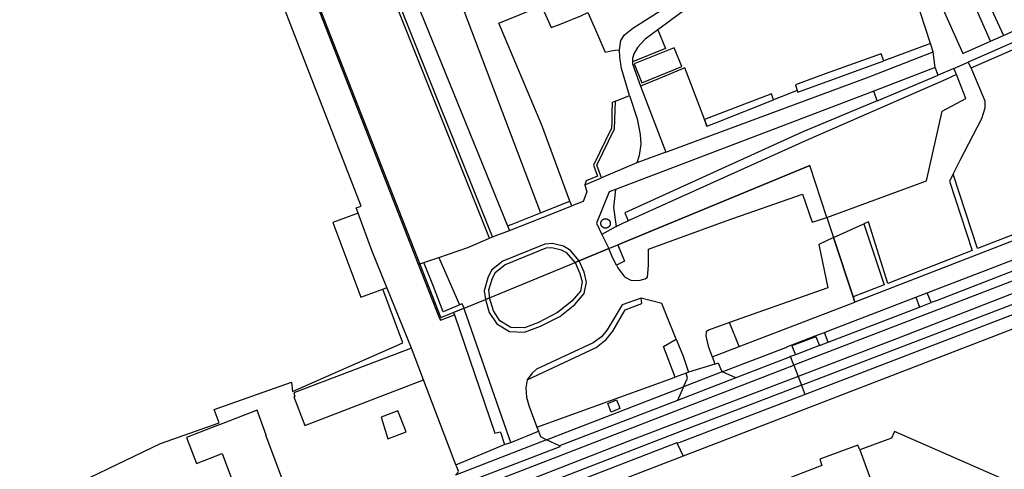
# Model space of a CAD drawing. Header units: metres. Extents: x 174423 to 175128, y 462196 to 462742.
# Tile 84 of 137: x 175055.17 to 175056.751, y 462729.224 to 462729.945. Entities that reach past the tile are written whole.
import ezdxf

# ---------------------------------------------------------------- set-up
doc = ezdxf.new("R2010")
doc.units = ezdxf.units.M
doc.layers.add('N-XX-AL-LIJN_0.20-G', color=7, linetype='Continuous', lineweight=25)

# ---------------------------------------------------------------- blocks, each defined once
blk = doc.blocks.new('Situatie')
at = {"lineweight": -3}
for p, q in [((-0.5939, 16.8602), (-0.2006, 15.8558)), ((0.585, 16.2954), (0.5231, 16.4868)), ((0.6816, 16.2994), (0.7022, 16.3085)), ((0.5924, 16.257), (0.5894, 16.282)), ((0.6225, 16.2557), (0.6455, 16.2658)), ((0.6225, 16.2557), (0.5976, 16.2448)), ((0.4995, 16.2037), (0.494, 16.219)), ((0.1602, 16.1215), (0.114, 16.1044)), ((0.0833, 15.9729), (0.3915, 16.0998)), ((0.4189, 16.0166), (0.3915, 16.0998)), ((0.0305, 16.069), (0.0574, 16.0804)), ((0.4189, 16.0166), (0.4295, 15.9846)), ((0.4189, 16.0166), (0.4295, 15.9846)), ((-0.1179, 15.9855), (-0.0907, 15.9958)), ((-0.0937, 16.0032), (-0.0907, 15.9958)), ((0.4608, 15.8895), (0.4295, 15.9846)), ((0.4295, 15.9846), (0.4608, 15.8895)), ((0.0214, 15.9474), (0.0689, 15.967)), ((0.0689, 15.967), (0.0833, 15.9729)), ((-0.2278, 15.9447), (-0.2041, 15.9527)), ((-0.1227, 15.888), (0.0149, 15.9447)), ((0.0084, 15.942), (0.0149, 15.9447)), ((0.0149, 15.9447), (0.0214, 15.9474)), ((0.0214, 15.9474), (0.0149, 15.9447)), ((-0.1227, 15.888), (0.0084, 15.942)), ((0.7747, 15.937), (0.3659, 15.7798)), ((-0.2478, 15.8074), (-0.2873, 15.9046)), ((0.3782, 15.748), (0.7873, 15.9045)), ((-0.1635, 15.8712), (-0.1292, 15.8854)), ((-0.1635, 15.8712), (-0.1292, 15.8853)), ((-0.1292, 15.8853), (-0.1227, 15.888)), ((-0.1227, 15.888), (-0.1292, 15.8853)), ((0.278, 15.8098), (0.4636, 15.881)), ((0.4631, 15.8826), (0.4608, 15.8895)), ((0.4608, 15.8895), (0.4636, 15.881)), ((0.5614, 15.8887), (0.5674, 15.873)), ((0.5674, 15.873), (0.5861, 15.8802)), ((-0.1708, 15.8682), (-0.1986, 15.8567)), ((-0.1635, 15.8712), (-0.1708, 15.8682)), ((0.4209, 15.8168), (0.5674, 15.873)), ((-0.1986, 15.8567), (-0.2006, 15.8558)), ((0.278, 15.8098), (0.2626, 15.8481)), ((0.4209, 15.8168), (0.4149, 15.8325)), ((0.4009, 15.8256), (0.4069, 15.8114)), ((0.4069, 15.8114), (0.4209, 15.8168)), ((0.2347, 15.7932), (0.278, 15.8098)), ((0.4069, 15.8114), (0.3683, 15.7966)), ((-0.5671, 15.42), (0.3659, 15.7798)), ((0.239, 15.7818), (0.197, 15.7685)), ((0.3659, 15.7798), (0.3728, 15.7619)), ((-0.1768, 15.6204), (-0.2283, 15.7564)), ((0.2726, 15.7596), (0.1793, 15.7233)), ((0.3728, 15.7619), (0.3782, 15.748)), ((0.3839, 15.7332), (0.1788, 15.6546)), ((-0.0466, 15.6808), (-0.0442, 15.6743)), ((-0.0886, 15.6562), (-0.0442, 15.6743)), ((-0.1768, 15.6204), (-0.0984, 15.6528)), ((-0.0984, 15.6528), (-0.0886, 15.6562)), ((0.1788, 15.6546), (0.1882, 15.6341))]:
    blk.add_line(p, q, dxfattribs=at)
for points in [[(-0.3043, 17.4716), (-0.7139, 17.2838), (-0.7183, 17.2812), (-0.7198, 17.279), (-0.7198, 17.2767), (-0.7165, 17.268), (-0.5689, 16.8804), (-0.5693, 16.8764), (-0.5707, 16.8744), (-0.5735, 16.8731), (-0.574, 16.8728), (-0.5779, 16.8717), (-0.5823, 16.8726), (-0.5852, 16.8748), (-0.5963, 16.8708), (-0.4958, 16.6), (-0.497, 16.596), (-0.4931, 16.5973), (-0.2369, 15.9417), (-0.2326, 15.9431), (-0.2278, 15.9447)], [(0.686, 16.8751), (0.8712, 16.465), (0.908, 16.3811), (0.6455, 16.2658)], [(-0.3336, 16.0234), (-0.3368, 16.0319), (-0.3285, 16.0348), (-0.4814, 16.4288), (-0.4861, 16.4268), (-0.4859, 16.4357), (-0.5157, 16.532), (-0.497, 16.596)], [(-0.1225, 15.9835), (-0.2766, 16.369), (-0.3075, 16.3615), (-0.3123, 16.3602), (-0.3885, 16.5472), (-0.3839, 16.5491)], [(-0.1225, 15.9835), (-0.1179, 15.9855), (-0.2736, 16.3748), (-0.3094, 16.3661), (-0.3839, 16.5491)], [(0.607, 16.5153), (0.7022, 16.3085), (0.7024, 16.3082), (0.7454, 16.3281), (0.6539, 16.5369)], [(0.4832, 16.5042), (0.4055, 16.4718), (0.3432, 16.4388), (0.2718, 16.3956), (0.1843, 16.3448), (0.1636, 16.3294), (0.1478, 16.3176), (0.1599, 16.2877), (0.1068, 16.2661), (0.1068, 16.2632), (0.1198, 16.227)], [(0.5442, 16.4878), (0.637, 16.2795), (0.6816, 16.2994), (0.5894, 16.5078)], [(0.0351, 16.4724), (-0.0426, 16.4398), (-0.0668, 16.4101), (-0.1038, 16.3975), (-0.12, 16.4058), (-0.1768, 16.3825), (-0.0405, 16.0242)], [(-0.2471, 16.381), (-0.0937, 16.0032), (-0.0863, 16.0061), (-0.0405, 16.0242)], [(0.9292, 16.3784), (1.0475, 16.1167), (0.6606, 15.9669), (0.6213, 16.0862), (0.6329, 16.1086), (0.6673, 16.1752), (0.6727, 16.1923), (0.6727, 16.2031), (0.6504, 16.2567), (0.9292, 16.3784)], [(-0.0405, 16.0242), (0.0066, 16.0427), (-0.0388, 16.1647), (-0.1076, 16.3279), (-0.0389, 16.3559), (-0.0234, 16.321), (-0.0078, 16.327), (0.0242, 16.3398), (0.0354, 16.3451), (0.0473, 16.3176), (0.0629, 16.2814), (0.0725, 16.2838), (0.0792, 16.2846), (0.0863, 16.2852), (0.0884, 16.3003), (0.0942, 16.3094), (0.1075, 16.3203), (0.1733, 16.3618), (0.1738, 16.3621)], [(0.1478, 16.3176), (0.1273, 16.3024), (0.1149, 16.2893), (0.109, 16.2789), (0.1068, 16.2713), (0.1068, 16.2661)], [(0.2264, 16.163), (0.2213, 16.1767), (0.191, 16.2568), (0.1485, 16.239), (0.1198, 16.227), (0.1602, 16.1215), (0.4865, 16.242), (0.5894, 16.282), (0.585, 16.2954), (0.5101, 16.268)], [(0.1023, 16.2123), (0.0893, 16.2557), (0.0866, 16.2738), (0.0863, 16.2852)], [(0.1219, 16.2324), (0.186, 16.2585), (0.1736, 16.2888), (0.1095, 16.2627), (0.1219, 16.2324)], [(0.5101, 16.268), (0.5057, 16.2789), (0.4161, 16.2467), (0.3683, 16.2295), (0.3714, 16.2201)], [(0.3714, 16.2201), (0.3722, 16.2178), (0.3723, 16.2175), (0.5101, 16.268)], [(0.6268, 16.2456), (0.6225, 16.2557), (0.6455, 16.2658), (0.6498, 16.2564), (0.6504, 16.2567)], [(0.4189, 16.0166), (0.5786, 16.0755), (0.6041, 16.1871), (0.6416, 16.2073), (0.6268, 16.2456), (0.6096, 16.2378), (0.3846, 16.1396), (0.0998, 16.0115)], [(0.4995, 16.2037), (0.5976, 16.2448), (0.5924, 16.257), (0.4966, 16.22), (0.494, 16.219)], [(0.114, 16.1044), (0.0574, 16.0804), (0.0495, 16.1005), (0.0782, 16.1589), (0.0796, 16.2032), (0.1023, 16.2123), (0.1144, 16.175), (0.1192, 16.1496), (0.1202, 16.1341), (0.1176, 16.1161), (0.114, 16.1044)], [(0.494, 16.219), (0.171, 16.0962), (0.0795, 16.0615), (0.0765, 16.0328), (0.0805, 16.0022)], [(0.3334, 16.2055), (0.33, 16.215), (0.2224, 16.1738), (0.2264, 16.163)], [(0.3714, 16.2201), (0.3643, 16.2173), (0.3576, 16.215), (0.3334, 16.2055)], [(0.0796, 16.2032), (0.0745, 16.2012), (0.074, 16.1833), (0.0736, 16.1703), (0.0732, 16.1601), (0.0441, 16.1007), (0.051, 16.0831), (0.0325, 16.0752), (0.0305, 16.069), (0.0338, 16.0576), (0.0275, 16.0424), (0.0094, 16.0352), (0.0066, 16.0427)], [(0.4995, 16.2037), (0.3802, 16.1537), (0.0947, 16.0242), (0.0998, 16.0115)], [(0.2264, 16.163), (0.2418, 16.169), (0.3334, 16.2055)], [(0.2347, 15.7932), (0.2361, 15.7894), (0.239, 15.7818), (0.2446, 15.7835), (0.2492, 15.7722), (0.251, 15.7691), (0.3528, 15.8085), (0.3545, 15.8092), (0.4003, 15.8269), (0.4149, 15.8325), (0.424, 15.836), (0.5614, 15.8887), (0.58, 15.8959), (0.5893, 15.8995), (1.0702, 16.0841), (1.0591, 16.1137), (1.0505, 16.1101), (1.0512, 16.1085), (0.4636, 15.881)], [(0.4189, 16.0166), (0.3915, 16.0998), (0.0833, 15.9728)], [(0.6213, 16.0862), (0.6155, 16.0749), (0.6522, 15.9636), (0.5167, 15.911), (0.5167, 15.9111), (0.4854, 16.0096), (0.478, 16.0063)], [(1.0702, 16.0841), (1.0735, 16.0854), (1.0768, 16.0866), (1.0807, 16.0764), (1.0768, 16.0749), (0.8411, 15.9853), (0.7962, 15.9683), (0.7986, 15.9631), (0.7694, 15.9507), (0.5956, 15.8838), (0.5861, 15.8802), (0.58, 15.8959)], [(0.0795, 16.0615), (0.0694, 16.0576), (0.049, 16.0078), (0.0579, 15.9896)], [(0.0833, 15.9728), (0.0942, 15.9466), (0.0811, 15.9402), (0.0832, 15.936), (0.0943, 15.9216), (0.1041, 15.9161), (0.1168, 15.9158), (0.1274, 15.9184), (0.131, 15.9212), (0.1328, 15.9395), (0.1328, 15.9658), (0.2571, 16.0111), (0.3796, 16.0541), (0.3952, 16.0092), (0.4189, 16.0166)], [(-0.2939, 15.902), (-0.2873, 15.9046), (-0.3112, 15.9636), (-0.3336, 16.0234), (-0.3739, 16.0086), (-0.3288, 15.8889), (-0.2939, 15.902)], [(-0.0907, 15.9958), (-0.0376, 16.0167), (0.0094, 16.0352)], [(0.0641, 16.0147), (0.0642, 16.0147), (0.0644, 16.0147), (0.0645, 16.0147), (0.0646, 16.0147), (0.0648, 16.0147), (0.0649, 16.0147), (0.065, 16.0146), (0.0651, 16.0146), (0.0653, 16.0146), (0.0654, 16.0146), (0.0655, 16.0145), (0.0657, 16.0145), (0.0658, 16.0145), (0.0659, 16.0144), (0.066, 16.0144), (0.0662, 16.0143), (0.0663, 16.0143), (0.0664, 16.0143), (0.0665, 16.0142), (0.0667, 16.0142), (0.0668, 16.0141), (0.0669, 16.014), (0.067, 16.014), (0.0671, 16.0139), (0.0673, 16.0139), (0.0674, 16.0138), (0.0675, 16.0137), (0.0676, 16.0137), (0.0677, 16.0136), (0.0678, 16.0135), (0.0679, 16.0135), (0.068, 16.0134), (0.0682, 16.0133), (0.0683, 16.0132), (0.0684, 16.0131), (0.0685, 16.0131), (0.0686, 16.013), (0.0687, 16.0129), (0.0688, 16.0128), (0.0689, 16.0127), (0.069, 16.0126), (0.0691, 16.0125), (0.0692, 16.0123), (0.0693, 16.0122), (0.0694, 16.0122), (0.0695, 16.0121), (0.0696, 16.0119), (0.0697, 16.0118), (0.0698, 16.0117), (0.0698, 16.0116), (0.0699, 16.0115), (0.07, 16.0114), (0.0701, 16.0113), (0.0701, 16.0112), (0.0702, 16.0111), (0.0703, 16.011), (0.0703, 16.0109), (0.0704, 16.0107), (0.0704, 16.0106), (0.0705, 16.0105), (0.0706, 16.0104), (0.0706, 16.0103), (0.0707, 16.0101), (0.0707, 16.01), (0.0708, 16.0099), (0.0708, 16.0098), (0.0709, 16.0097), (0.0709, 16.0095), (0.0709, 16.0094), (0.071, 16.0093), (0.071, 16.0091), (0.0711, 16.009), (0.0711, 16.0088), (0.0711, 16.0086), (0.0712, 16.0085), (0.0712, 16.0082), (0.0712, 16.0081), (0.0712, 16.008), (0.0712, 16.0078), (0.0713, 16.0077), (0.0713, 16.0076), (0.0713, 16.0074), (0.0713, 16.0069), (0.0713, 16.0068), (0.0712, 16.0065), (0.0712, 16.0064), (0.0712, 16.0063), (0.0712, 16.0061), (0.0712, 16.006), (0.0712, 16.0059), (0.0711, 16.0057), (0.0711, 16.0056), (0.0711, 16.0055), (0.0711, 16.0053), (0.071, 16.0052), (0.071, 16.0051), (0.0709, 16.005), (0.0709, 16.0048), (0.0709, 16.0047), (0.0708, 16.0046), (0.0708, 16.0045), (0.0707, 16.0043), (0.0707, 16.0042), (0.0706, 16.0041), (0.0706, 16.004), (0.0705, 16.0039), (0.0704, 16.0037), (0.0704, 16.0036), (0.0703, 16.0035), (0.0703, 16.0034), (0.0702, 16.0033), (0.0701, 16.0032), (0.0701, 16.0031), (0.07, 16.003), (0.0699, 16.0028), (0.0698, 16.0027), (0.0698, 16.0026), (0.0697, 16.0025), (0.0696, 16.0024), (0.0695, 16.0023), (0.0694, 16.0022), (0.0693, 16.0021), (0.0692, 16.002), (0.0691, 16.0019), (0.0691, 16.0018), (0.069, 16.0017), (0.0689, 16.0016), (0.0688, 16.0016), (0.0687, 16.0015), (0.0686, 16.0014), (0.0685, 16.0013), (0.0684, 16.0012), (0.0683, 16.0011), (0.0682, 16.0011), (0.068, 16.001), (0.0679, 16.0009), (0.0678, 16.0008), (0.0677, 16.0008), (0.0676, 16.0007), (0.0675, 16.0006), (0.0674, 16.0006), (0.0673, 16.0005), (0.0671, 16.0004), (0.067, 16.0004), (0.0669, 16.0003), (0.0668, 16.0003), (0.0667, 16.0002), (0.0665, 16.0002), (0.0664, 16.0001), (0.0663, 16.0001), (0.0662, 16), (0.066, 16), (0.0659, 15.9999), (0.0658, 15.9999), (0.0657, 15.9999), (0.0655, 15.9998), (0.0654, 15.9998), (0.0653, 15.9998), (0.0651, 15.9998), (0.065, 15.9997), (0.0649, 15.9997), (0.0648, 15.9997), (0.0646, 15.9997), (0.0645, 15.9997), (0.0644, 15.9996), (0.0642, 15.9996), (0.0641, 15.9996), (0.064, 15.9996), (0.0638, 15.9996), (0.0637, 15.9996), (0.0636, 15.9996), (0.0634, 15.9996), (0.0633, 15.9996), (0.0632, 15.9996), (0.063, 15.9996), (0.0629, 15.9997), (0.0628, 15.9997), (0.0627, 15.9997), (0.0625, 15.9997), (0.0624, 15.9997), (0.0623, 15.9998), (0.0621, 15.9998), (0.062, 15.9998), (0.0619, 15.9998), (0.0617, 15.9999), (0.0616, 15.9999), (0.0615, 15.9999), (0.0614, 16), (0.0612, 16), (0.0611, 16.0001), (0.061, 16.0001), (0.0609, 16.0002), (0.0607, 16.0002), (0.0606, 16.0003), (0.0605, 16.0003), (0.0604, 16.0004), (0.0603, 16.0004), (0.0602, 16.0005), (0.06, 16.0006), (0.0599, 16.0006), (0.0598, 16.0007), (0.0597, 16.0008), (0.0596, 16.0008), (0.0595, 16.0009), (0.0594, 16.001), (0.0593, 16.0011), (0.0591, 16.0011), (0.059, 16.0012), (0.0589, 16.0013), (0.0588, 16.0014), (0.0587, 16.0015), (0.0586, 16.0016), (0.0585, 16.0016), (0.0584, 16.0017), (0.0584, 16.0018), (0.0583, 16.0019), (0.0582, 16.002), (0.0581, 16.0021), (0.058, 16.0022), (0.0579, 16.0023), (0.0578, 16.0024), (0.0577, 16.0025), (0.0577, 16.0026), (0.0576, 16.0027), (0.0575, 16.0028), (0.0574, 16.003), (0.0574, 16.0031), (0.0573, 16.0032), (0.0572, 16.0033), (0.0571, 16.0034), (0.0571, 16.0035), (0.057, 16.0036), (0.057, 16.0037), (0.0569, 16.0039), (0.0568, 16.004), (0.0568, 16.0041), (0.0567, 16.0042), (0.0567, 16.0043), (0.0566, 16.0045), (0.0566, 16.0046), (0.0565, 16.0047), (0.0565, 16.0048), (0.0565, 16.005), (0.0564, 16.0051), (0.0564, 16.0052), (0.0563, 16.0053), (0.0563, 16.0055), (0.0563, 16.0056), (0.0563, 16.0057), (0.0562, 16.0059), (0.0562, 16.006), (0.0562, 16.0061), (0.0562, 16.0063), (0.0562, 16.0064), (0.0562, 16.0065), (0.0562, 16.0066), (0.0561, 16.0068), (0.0561, 16.0069), (0.0561, 16.0074), (0.0561, 16.0076), (0.0562, 16.0078), (0.0562, 16.008), (0.0562, 16.0081), (0.0562, 16.0082), (0.0562, 16.0084), (0.0562, 16.0085), (0.0563, 16.0086), (0.0563, 16.0088), (0.0563, 16.0089), (0.0563, 16.009), (0.0564, 16.0091), (0.0564, 16.0093), (0.0565, 16.0094), (0.0565, 16.0095), (0.0565, 16.0097), (0.0566, 16.0098), (0.0566, 16.0099), (0.0567, 16.01), (0.0567, 16.0101), (0.0568, 16.0103), (0.0568, 16.0104), (0.0569, 16.0105), (0.057, 16.0106), (0.057, 16.0107), (0.0571, 16.0109), (0.0571, 16.011), (0.0572, 16.0111), (0.0573, 16.0112), (0.0574, 16.0113), (0.0574, 16.0114), (0.0575, 16.0115), (0.0576, 16.0116), (0.0577, 16.0117), (0.0577, 16.0118), (0.0578, 16.0119), (0.0579, 16.0121), (0.058, 16.0122), (0.0581, 16.0122), (0.0582, 16.0123), (0.0583, 16.0124), (0.0584, 16.0125), (0.0584, 16.0126), (0.0585, 16.0127), (0.0586, 16.0128), (0.0587, 16.0129), (0.0588, 16.013), (0.0589, 16.0131), (0.059, 16.0131), (0.0591, 16.0132), (0.0593, 16.0133), (0.0594, 16.0134), (0.0595, 16.0135), (0.0596, 16.0135), (0.0597, 16.0136), (0.0598, 16.0137), (0.0599, 16.0137), (0.06, 16.0138), (0.0602, 16.0139), (0.0603, 16.0139), (0.0604, 16.014), (0.0605, 16.014), (0.0606, 16.0141), (0.0607, 16.0142), (0.0609, 16.0142), (0.061, 16.0143), (0.0611, 16.0143), (0.0612, 16.0143), (0.0614, 16.0144), (0.0615, 16.0144), (0.0616, 16.0145), (0.0617, 16.0145), (0.0619, 16.0145), (0.062, 16.0146), (0.0621, 16.0146), (0.0623, 16.0146), (0.0624, 16.0146), (0.0625, 16.0147), (0.0627, 16.0147), (0.0628, 16.0147), (0.0629, 16.0147), (0.063, 16.0147), (0.0632, 16.0147), (0.0633, 16.0147), (0.0634, 16.0147), (0.0636, 16.0148), (0.0637, 16.0148), (0.0638, 16.0148), (0.064, 16.0147), (0.0641, 16.0147)], [(0.0805, 16.0022), (0.0924, 16.0082), (0.0998, 16.0115)], [(0.4295, 15.9846), (0.478, 16.0063), (0.5108, 15.9089), (0.4608, 15.8895)], [(0.0805, 16.0022), (0.0579, 15.9896), (0.0689, 15.9669), (0.0833, 15.9728)], [(-0.2041, 15.9527), (-0.1573, 15.9685), (-0.1225, 15.9835)], [(0.0214, 15.9474), (0.0073, 15.964), (-0.0038, 15.9705), (-0.0213, 15.9751), (-0.0338, 15.9741), (-0.1013, 15.9464), (-0.1193, 15.932), (-0.1254, 15.9197), (-0.1313, 15.8993), (-0.1292, 15.8853)], [(0.4295, 15.9846), (0.406, 15.9732), (0.4206, 15.904), (0.2626, 15.8481)], [(0.0149, 15.9447), (0.0016, 15.9598), (-0.0069, 15.9642), (-0.0226, 15.9682), (-0.032, 15.9674), (-0.0974, 15.9406), (-0.1139, 15.9275), (-0.1188, 15.9175), (-0.1244, 15.9004), (-0.1227, 15.888)], [(0.0811, 15.9402), (0.0748, 15.9528), (0.0689, 15.9669), (0.0214, 15.9474)], [(-0.2041, 15.9527), (-0.1707, 15.8767), (-0.1728, 15.8758), (-0.1967, 15.8657), (-0.2127, 15.9061), (-0.2278, 15.9447)], [(-0.1292, 15.8853), (-0.1229, 15.8644), (-0.111, 15.846), (-0.0907, 15.8338), (-0.0662, 15.833), (-0.0407, 15.8424), (-0.0099, 15.8582), (0.0146, 15.8774), (0.0293, 15.8949), (0.0329, 15.9129), (0.0293, 15.9292), (0.0214, 15.9474)], [(0.0149, 15.9447), (0.0226, 15.9271), (0.026, 15.9136), (0.0234, 15.8986), (0.0098, 15.8825), (-0.0135, 15.8642), (-0.0439, 15.8486), (-0.0666, 15.84), (-0.0885, 15.8405), (-0.1062, 15.8511), (-0.1164, 15.8669), (-0.1227, 15.888)], [(-0.2369, 15.9417), (-0.2029, 15.8548), (-0.2011, 15.8519), (-0.1787, 15.8609), (-0.114, 15.671), (-0.1053, 15.6732), (-0.1044, 15.6708), (-0.0984, 15.6528)], [(0.7814, 15.9196), (0.7749, 15.9171), (0.5375, 15.8248), (0.3728, 15.7619)], [(0.7914, 15.8667), (0.1882, 15.6341), (-0.8261, 15.2428)], [(-1.1613, 15.241), (-1.1957, 15.3298), (-0.9917, 15.4786), (-0.9024, 15.5316), (-0.8331, 15.5668), (-0.6504, 15.6546), (-0.5565, 15.6876), (-0.5644, 15.7088), (-0.4401, 15.7525), (-0.4387, 15.7379), (-0.2615, 15.816), (-0.2939, 15.902)], [(-0.0622, 15.7564), (0.0485, 15.8083), (0.0649, 15.821), (0.0755, 15.8347), (0.0951, 15.8688), (0.1217, 15.8786), (0.1208, 15.8871)], [(0.1208, 15.8871), (0.0904, 15.8764), (0.0665, 15.8368), (0.0574, 15.8254), (0.0436, 15.8156), (-0.0474, 15.7734), (-0.0548, 15.7664), (-0.0622, 15.7564)], [(0.1771, 15.8215), (0.1612, 15.86), (0.1542, 15.8788), (0.1208, 15.8871)], [(0.7935, 15.8883), (0.7861, 15.8874), (0.3839, 15.7332)], [(-0.1635, 15.8712), (-0.1708, 15.8682), (-0.1801, 15.8643), (-0.1787, 15.8609)], [(-0.1635, 15.8712), (-0.1666, 15.8784), (-0.1707, 15.8767)], [(-0.0886, 15.6562), (-0.0945, 15.6741), (-0.1632, 15.8705), (-0.1635, 15.8712)], [(0.2626, 15.8481), (0.2291, 15.8362), (0.2251, 15.8334), (0.2245, 15.8268), (0.2281, 15.8105), (0.2347, 15.7932)], [(0.1753, 15.7609), (0.1569, 15.81), (0.1771, 15.8215)], [(0.1771, 15.8215), (0.1884, 15.7944), (0.197, 15.7685), (0.1931, 15.7673), (0.1753, 15.7609)], [(0.4003, 15.8269), (0.4009, 15.8256), (0.3626, 15.8108), (0.3683, 15.7966), (0.3606, 15.7936), (0.359, 15.7929), (0.2726, 15.7596), (0.2525, 15.7685), (0.251, 15.7691)], [(-0.2283, 15.7564), (-0.2478, 15.8074), (-0.4367, 15.7354), (-0.4351, 15.7296), (-0.4365, 15.7292), (-0.4189, 15.6834), (-0.2283, 15.7564)], [(0.3659, 15.7798), (0.3648, 15.7827), (0.3606, 15.7936)], [(0.3728, 15.7619), (0.0993, 15.6575), (-0.2387, 15.5256), (-0.5603, 15.4023)], [(-0.0622, 15.7564), (-0.0642, 15.7435), (-0.0634, 15.7285), (-0.0596, 15.7155), (-0.0466, 15.6808), (0.1753, 15.7609)], [(0.251, 15.7691), (0.1888, 15.7451), (0.195, 15.7592), (0.1931, 15.7673)], [(0.3782, 15.748), (0.1837, 15.6735), (-0.5546, 15.3877)], [(0.1793, 15.7233), (-0.0102, 15.6507), (-0.031, 15.6601), (0.1888, 15.7451), (0.1883, 15.744), (0.1793, 15.7233)], [(0.3839, 15.7332), (0.3796, 15.7442), (0.3782, 15.748)], [(0.0848, 15.7151), (0.0867, 15.7105), (0.0728, 15.7048), (0.0707, 15.7099), (0.0671, 15.7187), (0.081, 15.7244), (0.0848, 15.7151)], [(-0.4955, 15.7078), (-0.5505, 15.6863), (-0.5674, 15.6801), (-0.6089, 15.664), (-0.5926, 15.6225), (-0.5517, 15.6383), (-0.5055, 15.5155), (-0.4346, 15.5422), (-0.4817, 15.6676), (-0.4808, 15.668), (-0.4955, 15.7078)], [(-0.2564, 15.6731), (-0.2696, 15.707), (-0.2965, 15.6965), (-0.2858, 15.662), (-0.2564, 15.6731)], [(-0.0442, 15.6743), (-0.0409, 15.6655), (-0.031, 15.6601), (-0.1769, 15.6035), (-0.1729, 15.6084), (-0.1723, 15.6098), (-0.1757, 15.6181), (-0.1768, 15.6204)], [(0.6224, 15.4801), (0.626, 15.4883), (0.6784, 15.4654), (0.6922, 15.4972), (0.7063, 15.4911), (0.7445, 15.5784), (0.5271, 15.6735), (0.5225, 15.6629), (0.4715, 15.6441)], [(-0.331, 15.459), (0.1786, 15.6559), (0.1788, 15.6546)], [(-0.0102, 15.6507), (-0.0097, 15.6493), (-0.1839, 15.5823), (-0.1846, 15.5837)], [(0.4715, 15.6441), (0.4687, 15.6519), (0.4073, 15.6293), (0.4109, 15.6192), (0.3401, 15.5921), (0.325, 15.5863), (0.3431, 15.5381), (0.3541, 15.5087), (0.3666, 15.4762)], [(0.4715, 15.6441), (0.501, 15.5638), (0.5084, 15.5403), (0.5079, 15.5392)]]:
    blk.add_lwpolyline(points, dxfattribs=at)

msp = doc.modelspace()

# ---------------------------------------------------------------- block references
at = {"layer": 'N-XX-AL-LIJN_0.20-G'}
msp.add_blockref('Situatie', (175056.047, 462713.6112), dxfattribs=at)

doc.saveas('drawing.dxf')
